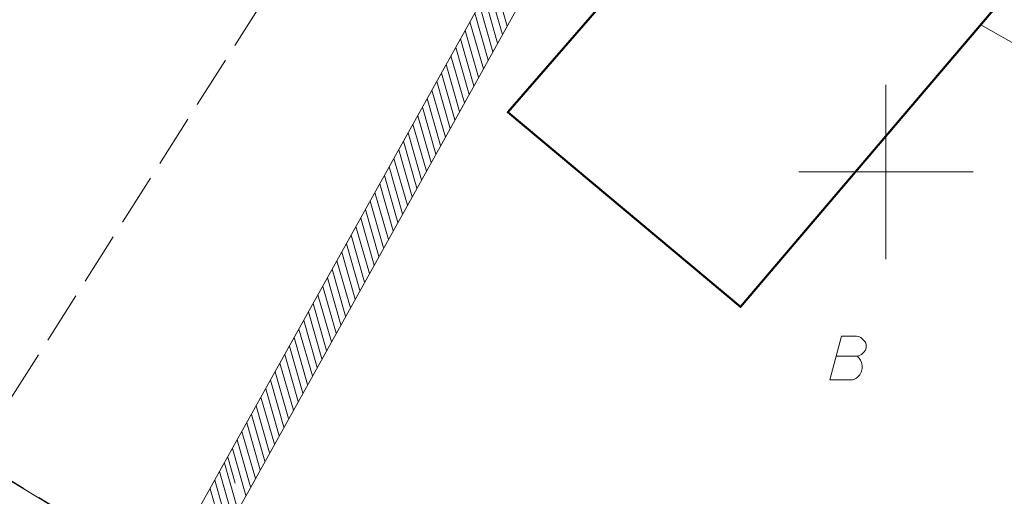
# Model space of a CAD drawing. Header units: metres. Extents: x 5555129 to 5556676, y 5635595 to 5636517.
# Tile 92 of 256: x 5555325 to 5555353, y 5636391 to 5636404. Entities that reach past the tile are written whole.
import ezdxf

# ---------------------------------------------------------------- set-up
doc = ezdxf.new("R2010")
doc.units = ezdxf.units.M
doc.header["$MEASUREMENT"] = 0
doc.linetypes.add('PRZER1-1', pattern=[2, 1, -1])
doc.linetypes.add('PRZER3-1', pattern=[4, 3, -1])
doc.layers.add('#digitalizacja', color=7, linetype='Continuous', lineweight=18)
doc.layers.add('#zakres', color=7, linetype='Continuous', lineweight=18)
for name, color, linetype, lineweight, true_color in [('GESBZO', 7, 'Continuous', 50, 0x0a0909), ('GESDZI', 7, 'Continuous', 18, 0x0a0909), ('GESKKL', 7, 'PRZER3-1', 18, 0x008000), ('GESUZY', 7, 'PRZER1-1', 18, 0x008000), ('GESUZY_O', 7, 'PRZER1-1', 18, 0x008000)]:
    doc.layers.add(name, color=color, linetype=linetype, lineweight=lineweight, true_color=true_color)

msp = doc.modelspace()

# ---------------------------------------------------------------- linework, layer by layer
at = {"layer": '#digitalizacja', "color": 1, "linetype": 'Continuous', "lineweight": 18}
msp.add_line((5555361.33, 5636399.34), (5555352.71521, 5636404.2181), dxfattribs=at)
at = {"layer": '#zakres', "color": 134, "linetype": 'Continuous', "lineweight": 18}
for p, q in [((5555339.26306, 5636406.44307), (5555330.86306, 5636391.34307)), ((5555340.13694, 5636405.95693), (5555331.73694, 5636390.85693)), ((5555339.14328, 5636404.18104), (5555338.75943, 5636405.52739)), ((5555339.00716, 5636403.93636), (5555338.62331, 5636405.28271)), ((5555338.87104, 5636403.69167), (5555338.48719, 5636405.03802)), ((5555338.59881, 5636403.20229), (5555338.21496, 5636404.54864)), ((5555338.73493, 5636403.44698), (5555338.35107, 5636404.79333)), ((5555338.46269, 5636402.95761), (5555338.07884, 5636404.30396)), ((5555338.32657, 5636402.71292), (5555337.94272, 5636404.05927)), ((5555338.19046, 5636402.46823), (5555337.8066, 5636403.81458)), ((5555338.05434, 5636402.22354), (5555337.67049, 5636403.56989)), ((5555337.91822, 5636401.97886), (5555337.53437, 5636403.32521)), ((5555337.7821, 5636401.73417), (5555337.39825, 5636403.08052)), ((5555337.50987, 5636401.24479), (5555337.12602, 5636402.59114)), ((5555337.64599, 5636401.48948), (5555337.26213, 5636402.83583)), ((5555337.37375, 5636401.00011), (5555336.9899, 5636402.34645)), ((5555337.23763, 5636400.75542), (5555336.85378, 5636402.10177)), ((5555337.10152, 5636400.51073), (5555336.71766, 5636401.85708)), ((5555336.9654, 5636400.26604), (5555336.58155, 5636401.61239)), ((5555336.82928, 5636400.02136), (5555336.44543, 5636401.3677)), ((5555336.55705, 5636399.53198), (5555336.17319, 5636400.87833)), ((5555336.69316, 5636399.77667), (5555336.30931, 5636401.12302)), ((5555336.42093, 5636399.28729), (5555336.03708, 5636400.63364)), ((5555336.28481, 5636399.0426), (5555335.90096, 5636400.38895)), ((5555336.14869, 5636398.79792), (5555335.76484, 5636400.14427)), ((5555336.01258, 5636398.55323), (5555335.62872, 5636399.89958)), ((5555335.87646, 5636398.30854), (5555335.4926, 5636399.65489)), ((5555335.74034, 5636398.06385), (5555335.35649, 5636399.4102)), ((5555335.4681, 5636397.57448), (5555335.08425, 5636398.92083)), ((5555335.60422, 5636397.81917), (5555335.22037, 5636399.16552)), ((5555335.33199, 5636397.32979), (5555334.94813, 5636398.67614)), ((5555335.19587, 5636397.0851), (5555334.81202, 5636398.43145)), ((5555335.05975, 5636396.84042), (5555334.6759, 5636398.18677)), ((5555334.92363, 5636396.59573), (5555334.53978, 5636397.94208)), ((5555334.78752, 5636396.35104), (5555334.40366, 5636397.69739)), ((5555334.51528, 5636395.86167), (5555334.13143, 5636397.20802)), ((5555334.6514, 5636396.10635), (5555334.26755, 5636397.4527)), ((5555334.37916, 5636395.61698), (5555333.99531, 5636396.96333)), ((5555334.24305, 5636395.37229), (5555333.85919, 5636396.71864)), ((5555334.10693, 5636395.1276), (5555333.72308, 5636396.47395)), ((5555333.97081, 5636394.88292), (5555333.58696, 5636396.22927)), ((5555333.83469, 5636394.63823), (5555333.45084, 5636395.98458)), ((5555333.69858, 5636394.39354), (5555333.31472, 5636395.73989)), ((5555333.42634, 5636393.90417), (5555333.04249, 5636395.25052)), ((5555333.56246, 5636394.14885), (5555333.17861, 5636395.4952)), ((5555333.29022, 5636393.65948), (5555332.90637, 5636395.00583)), ((5555333.15411, 5636393.41479), (5555332.77025, 5636394.76114)), ((5555333.01799, 5636393.1701), (5555332.63414, 5636394.51645)), ((5555332.88187, 5636392.92542), (5555332.49802, 5636394.27177)), ((5555332.74575, 5636392.68073), (5555332.3619, 5636394.02708)), ((5555332.47352, 5636392.19135), (5555332.08967, 5636393.5377)), ((5555332.60964, 5636392.43604), (5555332.22578, 5636393.78239)), ((5555332.3374, 5636391.94667), (5555331.95355, 5636393.29302)), ((5555332.20128, 5636391.70198), (5555331.81743, 5636393.04833)), ((5555332.06517, 5636391.45729), (5555331.68131, 5636392.80364)), ((5555331.92905, 5636391.2126), (5555331.54519, 5636392.55895)), ((5555331.79293, 5636390.96792), (5555331.40908, 5636392.31426)), ((5555331.65681, 5636390.72323), (5555331.27296, 5636392.06958)), ((5555331.42387, 5636390.30448), (5555331.04001, 5636391.65083)), ((5555331.35171, 5636391.07123), (5555331.13684, 5636391.82489)), ((5555330.86306, 5636391.34307), (5555322.46306, 5636376.24307)), ((5555331.28775, 5636390.05979), (5555330.9039, 5636391.40614)), ((5555331.15163, 5636389.81511), (5555330.76778, 5636391.16146)), ((5555331.73694, 5636390.85693), (5555323.33694, 5636375.75693)), ((5555331.01551, 5636389.57042), (5555330.63166, 5636390.91677))]:
    msp.add_line(p, q, dxfattribs=at)
at = {"color": 7, "linetype": 'Continuous', "lineweight": 18, "flags": 128}
for points in [[(5555350, 5636397.5), (5555350, 5636402.5)], [(5555347.5, 5636400), (5555352.5, 5636400)]]:
    msp.add_lwpolyline(points, dxfattribs=at)
at = {"layer": 'GESBZO', "color": 7, "linetype": 'Continuous', "lineweight": 50, "flags": 128}
msp.add_lwpolyline([(5555340.37, 5636411.64), (5555344.26, 5636416.21), (5555351.69, 5636409.95), (5555352.64, 5636411.05), (5555351.56, 5636412.11), (5555355.67, 5636416.82), (5555361.99, 5636411.47), (5555357.95, 5636406.66), (5555355.87, 5636408.37), (5555354.93, 5636407.28), (5555355.16, 5636407.09), (5555345.83, 5636396.13), (5555339.16, 5636401.71), (5555344.65, 5636408.03), (5555340.37, 5636411.64)], close=True, dxfattribs=at)
at = {"layer": 'GESDZI', "color": 96, "linetype": 'Continuous', "lineweight": 18, "flags": 128}
for points in [[(5555341.09672, 5636435.29343), (5555375.95, 5636415.45), (5555344.55, 5636379.2), (5555340.68777, 5636381.59506), (5555311.77024, 5636399.0966)], [(5555311.77024, 5636399.0966), (5555340.68777, 5636381.59506), (5555344.55, 5636379.2), (5555338.11, 5636369.71), (5555334.3, 5636361.82), (5555332.15, 5636353.64), (5555329.61, 5636344.98), (5555326.04, 5636333.05), (5555323.59, 5636326.49), (5555316.93425, 5636329.90701), (5555298.28513, 5636342.79829), (5555293.96024, 5636346.03127), (5555287.87057, 5636350.1429)]]:
    msp.add_lwpolyline(points, dxfattribs=at)
at = {"layer": 'GESKKL', "color": 96, "linetype": 'PRZER3-1', "lineweight": 18, "ltscale": 0.5, "true_color": 0x008000}
for points in [[(5555311.77024, 5636399.10167), (5555323.84, 5636391.8), (5555348.68, 5636430.98)], [(5555328.02864, 5636339.6955), (5555329.61, 5636344.98), (5555332.15, 5636353.64), (5555334.3, 5636361.82), (5555338.11, 5636369.71), (5555344.55, 5636379.2), (5555340.68777, 5636381.59506), (5555323.84, 5636391.8), (5555311.77024, 5636399.10167)]]:
    msp.add_lwpolyline(points, dxfattribs=at)
at = {"layer": 'GESUZY', "color": 96, "linetype": 'PRZER1-1', "lineweight": 18, "ltscale": 0.5, "true_color": 0x008000}
msp.add_lwpolyline([(5555328.02864, 5636339.6955), (5555329.61, 5636344.98), (5555332.15, 5636353.64), (5555334.3, 5636361.82), (5555338.11, 5636369.71), (5555344.55, 5636379.2), (5555340.68777, 5636381.59506), (5555323.84, 5636391.8), (5555311.77024, 5636399.10167)], dxfattribs=at)
at = {"layer": 'GESUZY_O', "color": 96, "linetype": 'Continuous', "lineweight": 18, "true_color": 0x008000, "flags": 128}
msp.add_lwpolyline([(5555348.58368, 5636394.71567), (5555349.1742, 5636394.71567), (5555349.21357, 5636394.72544), (5555349.30207, 5636394.76481), (5555349.37104, 5636394.83378), (5555349.4104, 5636394.89283), (5555349.43009, 5636394.95188), (5555349.43009, 5636394.98133), (5555349.43009, 5636395.0207), (5555349.43009, 5636395.0503), (5555349.4104, 5636395.11912), (5555349.37104, 5636395.1684), (5555349.31199, 5636395.22745), (5555349.28238, 5636395.24714), (5555349.24302, 5636395.26682), (5555349.21357, 5636395.27659), (5555349.15451, 5636395.28651), (5555348.73124, 5636395.28651), (5555348.39661, 5636394.03651), (5555349.04618, 5636394.03651), (5555349.07578, 5636394.04642), (5555349.13483, 5636394.07587), (5555349.16428, 5636394.09556), (5555349.25293, 5636394.18421), (5555349.2923, 5636394.25303), (5555349.30207, 5636394.28263), (5555349.32175, 5636394.36137), (5555349.32175, 5636394.4401), (5555349.31199, 5636394.49915), (5555349.30207, 5636394.53852), (5555349.27262, 5636394.59757), (5555349.23325, 5636394.65662), (5555349.21357, 5636394.67631), (5555349.1742, 5636394.71567)], dxfattribs=at)

doc.saveas('drawing.dxf')
